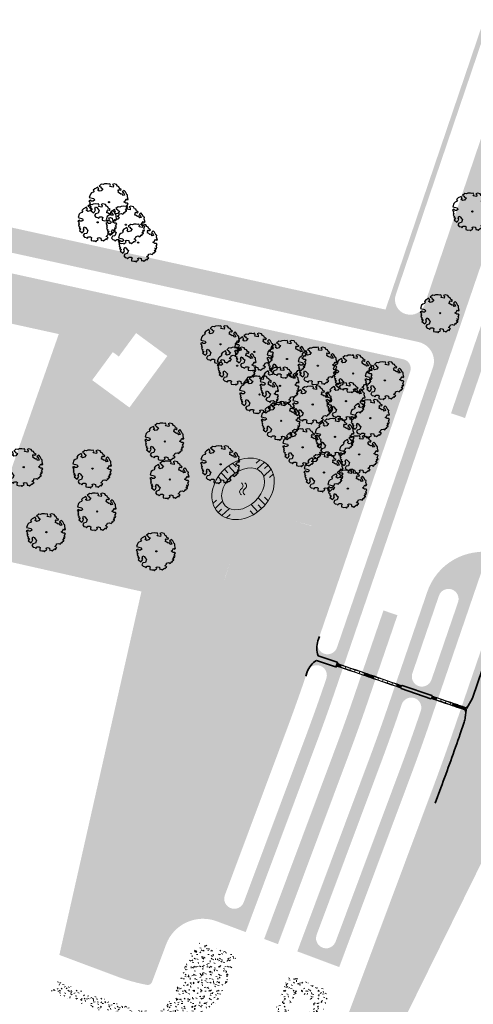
# Model space of a CAD drawing. Header units: metres. Extents: x 232632 to 233536, y 552897 to 554400.
# Tile 5 of 17: x 233106 to 233198, y 553430 to 553630. Entities that reach past the tile are written whole.
import ezdxf

# ---------------------------------------------------------------- set-up
doc = ezdxf.new("R2010")
doc.units = ezdxf.units.M
doc.linetypes.add('NLCS-HIDDEN', pattern=[4, 2, -2])
for name, color, linetype, lineweight in [('ACO consrtructie 009', 251, 'Continuous', 9), ('ACO constructie 018', 7, 'Continuous', 18), ('ACO verborgen', 251, 'NLCS-HIDDEN', 13), ('N-WE-FV-FAUNAPASSAGE_FAUNATUNNEL-GN', 7, 'Continuous', 18), ('N-WE-GR-GRAS-A', 62, 'Continuous', 9), ('S05_Water', 144, 'Continuous', 13), ('T13_Taludlijn', 251, 'Continuous', 13), ('W11_Waterlijn', 142, 'Continuous', 13)]:
    doc.layers.add(name, color=color, linetype=linetype, lineweight=lineweight)
for name, color, linetype, lineweight, true_color in [('N-WE-FV-FAUNAPASSAGE_FAUNATUNNEl_GELEIDING-G', 7, 'IE-TERREINAFSCHEIDING-KUNSTMATIG', 35, 0x37db00), ('N-WE-FV-FAUNAPASSAGE_FAUNATUNNEl_GELEIDING_ELEMENT-G', 7, 'IE-TERREINAFSCHEIDING-KUNSTMATIG', 35, 0xca7412), ('N-WE-GR-BOOM-S', 7, 'Continuous', 25, 0x165700), ('N-WE-GR-WATER-A', 7, 'Continuous', 9, 0xcde6ee)]:
    doc.layers.add(name, color=color, linetype=linetype, lineweight=lineweight, true_color=true_color)
doc.linetypes.add('IE-TERREINAFSCHEIDING-KUNSTMATIG', pattern='A,4,[82,NLCS.SHX,S=0.75,R=90,X=0,Y=0],4,-2', length=10)
pattern_1 = [(0, (0, 0), (2.5, 2.5), [0.3, -2]), (45, (1, 0.5), (-0.2828427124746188, 4.666904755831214), [0.3, -2]), (29.99999999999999, (0.2, 0.3), (0.5686533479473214, 3.215063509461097), [0.3, -2]), (15, (0.8, 1.2), (0.9640675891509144, 1.811235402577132), [0.3, -2]), (135, (0.4, 5), (-0.07071067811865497, -1.626345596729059), [0.3, -2]), (150, (3, 1), (0.5392304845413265, -1.466025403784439), [0.3, -2]), (165, (0.6000000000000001, 0.1), (0.358630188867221, -1.752536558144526), [0.3, -2]), (85, (1, 1), (-2.18169349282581, 2.600041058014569), [0.3, -2]), (99.99999999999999, (0, 0), (-2.780294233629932, 1.946782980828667), [0.3, -2])]

# ---------------------------------------------------------------- blocks, each defined once
blk = doc.blocks.new('SGR-BOOM_06')
at = {"linetype": 'Continuous', "flags": 128}
blk.add_lwpolyline([(2.697926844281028, 3.519936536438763), (2.530031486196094, 3.938911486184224), (2.197017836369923, 4.064448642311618), (1.94450365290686, 4.524361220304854), (1.273022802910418, 4.692183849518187), (0.8554126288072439, 4.524288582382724), (1.107912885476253, 4.273186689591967), (1.064270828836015, 3.811889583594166), (0.2276521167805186, 3.979701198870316), (0.3518243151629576, 4.315444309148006), (0.1839317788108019, 4.692111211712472), (-0.1504327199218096, 4.608837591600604), (-0.4861730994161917, 4.692066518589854), (-1.154910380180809, 4.649713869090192), (-1.490634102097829, 4.483188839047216), (-1.95193375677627, 4.56504461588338), (-2.538756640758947, 4.105076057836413), (-2.119756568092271, 3.896293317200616), (-1.994180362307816, 3.643818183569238), (-1.575180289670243, 3.435035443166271), (-1.994130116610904, 2.890461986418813), (-2.538667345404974, 2.766231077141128), (-2.915367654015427, 3.099211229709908), (-2.619546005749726, 3.216664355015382), (-2.873110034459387, 3.855299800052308), (-3.627802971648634, 3.434898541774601), (-4.004453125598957, 3.015887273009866), (-3.794266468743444, 2.84803387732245), (-4.004419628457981, 2.513649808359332), (-4.424759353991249, 2.345754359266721), (-4.716801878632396, 2.05367287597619), (-5.01017267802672, 1.214316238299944), (-3.88011881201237, 0.9209648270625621), (-3.712226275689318, 0.5442979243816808), (-4.004271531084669, 0.2931597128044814), (-4.506508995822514, 0.2931262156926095), (-4.602327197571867, 0.5555981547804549), (-5.093368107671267, 0.3763383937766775), (-4.757596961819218, -0.1681847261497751), (-4.925450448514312, -0.3770066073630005), (-4.716628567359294, -0.544860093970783), (-4.88446521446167, -1.006165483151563), (-4.532341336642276, -1.182198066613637), (-4.716561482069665, -1.550699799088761), (-4.424496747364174, -1.591623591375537), (-4.292786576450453, -1.70719043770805), (-4.61907625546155, -2.106831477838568), (-3.920821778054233, -2.682045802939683), (-3.668355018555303, -2.430910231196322), (-3.459575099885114, -1.969602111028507), (-3.627456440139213, -1.760802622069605), (-3.418684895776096, -1.173935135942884), (-3.123882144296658, -1.341782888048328), (-2.788119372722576, -1.760746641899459), (-2.496040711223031, -2.010481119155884), (-2.788049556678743, -2.807529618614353), (-3.418567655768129, -2.931766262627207), (-3.668290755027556, -3.394441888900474), (-3.332530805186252, -3.771097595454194), (-2.831649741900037, -3.896623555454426), (-2.768861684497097, -4.022178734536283), (-2.70607362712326, -4.147733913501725), (-2.328058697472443, -3.728722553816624), (-1.825821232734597, -3.728689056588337), (-1.574691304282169, -3.89653972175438), (-1.698860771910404, -4.27322610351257), (-1.6988383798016, -4.608960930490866), (-1.154284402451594, -4.735848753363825), (-0.6097418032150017, -4.692139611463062), (-0.4855303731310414, -4.944614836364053), (-0.2330665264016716, -4.64980644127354), (0.1012924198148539, -4.483281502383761), (-0.05880460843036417, -4.006538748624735), (0.2691206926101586, -3.89641674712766), (0.7727313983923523, -4.023307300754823), (0.8560217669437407, -4.608790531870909), (1.149445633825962, -4.565098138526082), (1.441519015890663, -4.735675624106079), (2.070647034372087, -4.232031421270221), (2.365446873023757, -4.356206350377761), (2.321760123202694, -4.14739857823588), (2.657483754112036, -3.979508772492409), (2.406348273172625, -3.728406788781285), (2.112915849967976, -3.643810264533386), (2.574182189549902, -3.226158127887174), (2.615108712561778, -2.975036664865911), (3.159645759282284, -2.848076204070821), (3.537702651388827, -3.058226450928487), (3.787439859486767, -2.807091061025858), (3.770391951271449, -2.632754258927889), (4.123163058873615, -2.632730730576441), (4.123146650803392, -2.386717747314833), (4.458873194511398, -2.262500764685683), (4.458859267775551, -2.05369007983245), (4.082181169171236, -2.05371520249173), (4.543444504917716, -1.591025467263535), (4.250006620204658, -1.424542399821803), (4.626693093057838, -1.550076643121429), (4.752232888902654, -1.256641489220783), (4.54339981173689, -0.9209205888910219), (4.835431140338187, -0.4609716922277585), (4.667549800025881, -0.2521722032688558), (4.249928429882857, -0.2522000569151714), (3.746303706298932, 0.08486595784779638), (4.082024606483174, 0.2936990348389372), (4.375415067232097, 0.8382641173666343), (4.543299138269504, 0.5885213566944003), (4.876296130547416, 0.7127381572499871), (4.667437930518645, 1.425137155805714), (4.711079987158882, 1.886434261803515), (4.499534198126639, 1.969671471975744), (4.163754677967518, 2.639753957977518), (3.828442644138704, 3.012677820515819), (3.373874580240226, 2.603955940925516), (3.662895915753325, 2.430909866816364), (3.914056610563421, 1.801765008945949), (3.537384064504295, 1.718488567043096), (3.327180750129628, 2.136095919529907), (2.991451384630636, 2.054186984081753), (2.657064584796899, 2.305283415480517), (2.238064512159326, 2.514066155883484), (2.446864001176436, 2.681947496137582), (2.321287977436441, 2.931693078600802), (2.530081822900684, 3.184190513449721), (2.865825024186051, 3.05865353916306), (3.159240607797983, 3.226540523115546)], close=True, dxfattribs=at)
blk.add_circle((0, 0), 0.15)
blk = doc.blocks.new('FT onder verharding')
at = {"lineweight": 0, "ltscale": 0.2}
for p, q in [((-0.2899999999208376, 0), (-0.2899999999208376, 1)), ((-0.2899999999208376, 1), (-0.190000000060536, 1)), ((-0.190000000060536, 0), (-0.2899999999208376, 0)), ((0.1899999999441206, 1), (0.2900000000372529, 1)), ((0.2900000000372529, 0), (0.1899999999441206, 0)), ((0.2900000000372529, 1), (0.2900000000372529, 0))]:
    blk.add_line(p, q, dxfattribs=at)
at = {"ltscale": 0.2}
for p, q in [((0.190000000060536, 1), (-0.1899999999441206, 1)), ((-0.1899999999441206, 1), (-0.1899999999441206, 0)), ((-0.1899999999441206, 0), (0.190000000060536, 0)), ((0.190000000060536, 0), (0.190000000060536, 1))]:
    blk.add_line(p, q, dxfattribs=at)
blk = doc.blocks.new('öffnung')
for p, q in [((-26.00000127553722, 20.99921656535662), (-7.390954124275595e-07, 20.99921656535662)), ((-26.00000127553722, 20.99921656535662), (-26.00000127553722, 16.02982831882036)), ((-7.390954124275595e-07, 16.02982831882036), (-26.00000127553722, 16.02982831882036)), ((-26.00000127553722, 13.98801160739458), (-26.00000127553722, 16.02982831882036)), ((-7.390954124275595e-07, 13.98801160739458), (-26.00000127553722, 13.98801160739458)), ((-7.390954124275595e-07, 16.02982831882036), (-7.390954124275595e-07, 20.99921656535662)), ((-7.390954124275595e-07, 13.98801160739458), (-7.390954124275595e-07, 16.02982831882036)), ((-26.00000127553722, -13.98800956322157), (-7.390954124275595e-07, -13.98800956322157)), ((-26.00000127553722, -13.98800956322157), (-26.00000127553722, -16.0313908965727)), ((-26.00000127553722, -16.0313908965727), (-7.390954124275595e-07, -16.0313908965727)), ((-26.00000127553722, -21.00077914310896), (-26.00000127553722, -16.0313908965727)), ((-7.390954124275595e-07, -21.00077914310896), (-26.00000127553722, -21.00077914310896)), ((-7.390954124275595e-07, -13.98800956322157), (-7.390954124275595e-07, -16.0313908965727)), ((-7.390954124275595e-07, -16.0313908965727), (-7.390954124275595e-07, -21.00077914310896))]:
    blk.add_line(p, q)
for centre, radius, start, end in [((-25.99999999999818, -0.0007812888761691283), 21.00000000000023, 90, 270), ((-25.99999999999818, -0.0007812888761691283), 16.03060971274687, 90, 270), ((-25.99999999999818, 0), 13.98801439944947, 90, 270), ((0, -0.0007812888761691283), 21.00000000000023, 270, 90), ((0, -0.0007812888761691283), 16.03060971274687, 270, 90), ((0, 0), 13.98801439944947, 270, 90)]:
    blk.add_arc(centre, radius, start, end)
blk = doc.blocks.new('KP 1000 (bovenaanzicht)')
at = {"layer": 'ACO consrtructie 009'}
blk.add_point((0.3299999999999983, -0.4999999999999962), dxfattribs=at)
at = {"layer": 'ACO constructie 018'}
for p, q in [((0.03500000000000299, -0.719999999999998), (0.04000000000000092, 0)), ((0.620000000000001, 0), (0.04000000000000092, 0)), ((0.1400000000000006, 0), (0.1375070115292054, 0)), ((0.1400000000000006, 0), (0.1400000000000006, -0.72)), ((0.5200000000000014, 0), (0.5200000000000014, -0.72)), ((0.522492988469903, 0), (0.5200000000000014, 0)), ((0.6249999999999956, -0.7199999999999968), (0.620000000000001, 0)), ((0.03500000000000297, -0.719999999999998), (-0.1699999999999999, -0.8674999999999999)), ((-0.1699999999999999, -0.9275), (-0.04999999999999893, -0.8674999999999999)), ((-0.04999999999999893, -0.8674999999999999), (-0.1699999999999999, -0.8674999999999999)), ((-0.1699999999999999, -0.9275), (-0.1699999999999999, -0.8674999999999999)), ((-0.1699999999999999, -0.97), (-0.1699999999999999, -0.9275)), ((-0.1699999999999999, -0.97), (0.8300000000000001, -0.97)), ((-0.1699999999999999, -0.9955746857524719), (-0.1699999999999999, -0.97)), ((-0.1699999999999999, -0.9999999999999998), (-0.1699999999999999, -0.9955746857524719)), ((-0.1699999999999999, -0.9999999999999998), (0.8300000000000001, -0.9999999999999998)), ((0.1400000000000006, -0.72), (-0.04999999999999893, -0.8674999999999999)), ((0.1372861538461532, -0.72), (0.03500000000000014, -0.72)), ((0.1400000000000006, -0.72), (0.1372861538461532, -0.72)), ((0.5200000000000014, -0.72), (0.7100000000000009, -0.8674999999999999)), ((0.5227138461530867, -0.72), (0.5200000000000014, -0.72)), ((0.625, -0.72), (0.5227138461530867, -0.72)), ((0.6249999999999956, -0.7199999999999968), (0.8300000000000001, -0.8674999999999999)), ((0.7100000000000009, -0.8674999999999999), (0.8300000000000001, -0.9275)), ((0.8300000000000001, -0.8674999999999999), (0.7100000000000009, -0.8674999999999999)), ((0.8300000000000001, -0.8674999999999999), (0.8300000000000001, -0.9275)), ((0.8300000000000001, -0.97), (0.8300000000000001, -0.9275)), ((0.8300000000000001, -0.97), (0.8300000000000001, -0.9955746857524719)), ((0.8300000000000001, -0.9955746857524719), (0.8300000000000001, -0.9999999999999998))]:
    blk.add_line(p, q, dxfattribs=at)
at = {"layer": 'ACO verborgen'}
for p, q in [((0.07500000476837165, -0.7450000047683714), (0.08000000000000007, 0)), ((0.5800000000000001, 0), (0.5849999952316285, -0.7450000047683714)), ((-0.1282539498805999, -0.9499999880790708), (-0.1699999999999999, -0.9499999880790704)), ((-0.1282539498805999, -0.9499999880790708), (-0.1261587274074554, -0.889999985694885)), ((0.7861587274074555, -0.889999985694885), (0.7882539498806, -0.9499999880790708)), ((0.7882539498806, -0.9499999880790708), (0.8300000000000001, -0.9499999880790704))]:
    blk.add_line(p, q, dxfattribs=at)
at = {"layer": 'ACO verborgen', "flags": 128}
for points in [[(-0.1261587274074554, -0.889999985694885), (-0.1026501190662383, -0.8730544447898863), (-0.04304395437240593, -0.8300889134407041), (0.07500000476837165, -0.7450000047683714)], [(0.5849999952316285, -0.7450000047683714), (0.6446061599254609, -0.7879655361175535), (0.7042123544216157, -0.8309311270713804), (0.7632343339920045, -0.8734755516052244), (0.7861587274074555, -0.889999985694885)]]:
    blk.add_lwpolyline(points, dxfattribs=at)
at = {"layer": 'ACO consrtructie 009', "xscale": 0.001, "yscale": 0.001, "zscale": 0.001}
for p in [(0.2788999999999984, -0.06249921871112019), (0.2788999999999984, -0.1874999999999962), (0.2788999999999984, -0.312499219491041), (0.2788999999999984, -0.4374999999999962), (0.2788999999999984, -0.5624984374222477), (0.2788999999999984, -0.687499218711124), (0.2788999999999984, -0.8124984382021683), (0.2788999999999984, -0.937499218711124), (0.407099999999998, -0.06249921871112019), (0.407099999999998, -0.1874999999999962), (0.407099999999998, -0.312499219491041), (0.407099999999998, -0.4374999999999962), (0.407099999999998, -0.5624984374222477), (0.407099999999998, -0.687499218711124), (0.407099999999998, -0.8124984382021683), (0.407099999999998, -0.937499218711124)]:
    blk.add_blockref('öffnung', p, dxfattribs=at)
blk = doc.blocks.new('KST 500 (bovenaanzicht)')
at = {"layer": 'ACO constructie 018'}
for p, q in [((-0.5, 0.2899999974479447), (-8.149072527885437e-10, 0.2934722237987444)), ((-0.5, -0.2899999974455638), (-0.5, 0.2899999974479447)), ((-0.5, 0.190000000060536), (0, 0.190000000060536)), ((0, 0.2934722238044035), (0, -0.2934722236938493)), ((-0.5, -0.1899999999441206), (0, -0.1899999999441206)), ((-0.5, -0.2899999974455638), (-1.658918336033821e-09, -0.2934722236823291))]:
    blk.add_line(p, q, dxfattribs=at)
at = {"layer": 'ACO verborgen'}
for p, q in [((-0.5, 0.2500000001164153), (-1.658918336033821e-09, 0.2534722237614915)), ((-0.5, 0.121349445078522), (-1.658918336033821e-09, 0.1248216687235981)), ((-0.5, -0.1213494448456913), (-1.658918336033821e-09, -0.1248216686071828)), ((-0.5, -0.2499999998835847), (-1.658918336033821e-09, -0.2534722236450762))]:
    blk.add_line(p, q, dxfattribs=at)
at = {"layer": 'ACO consrtructie 009', "xscale": 0.001, "yscale": 0.001, "zscale": 0.001, "rotation": 90.00000000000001}
for p in [(-0.4375, 0.07710000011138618), (-0.3124992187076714, 0.07710000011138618), (-0.1874999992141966, 0.07710000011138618), (-0.06249921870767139, 0.07710000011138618), (-0.4375, -0.05109999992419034), (-0.3124992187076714, -0.05109999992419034), (-0.1874999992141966, -0.05109999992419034), (-0.06249921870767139, -0.05109999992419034)]:
    blk.add_blockref('öffnung', p, dxfattribs=at)
blk = doc.blocks.new('FT onder verharding zaagstuk')
at = {"ltscale": 0.2}
blk.add_lwpolyline([(0.002395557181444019, 0.1899848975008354), (-0.002395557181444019, -0.1899848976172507), (0.497564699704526, -0.1962889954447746), (0.502355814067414, 0.1836807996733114)], close=True, dxfattribs=at)
at = {"lineweight": 0, "ltscale": 0.2, "flags": 128}
for points in [[(0.002395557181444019, 0.1899848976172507), (0.003656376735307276, 0.2899769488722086), (0.5036166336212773, 0.2836728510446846), (0.502355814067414, 0.1836807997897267)], [(0.497564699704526, -0.1962889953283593), (0.4963038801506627, -0.2962810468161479), (-0.003656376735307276, -0.2899769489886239), (-0.002395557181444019, -0.1899848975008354)]]:
    blk.add_lwpolyline(points, dxfattribs=at)

msp = doc.modelspace()

# ---------------------------------------------------------------- hatches: boundary and pattern name
at = {"layer": 'N-WE-GR-GRAS-A'}
h = msp.add_hatch(dxfattribs=at)
h.set_pattern_fill('AGR-GRAS_01', color=256, scale=0.1, pattern_type=2)
h.set_pattern_definition(pattern_1)
edge = h.paths.add_edge_path(flags=16)
edge.add_arc((233185.466743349, 553573.1621103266), 3.100000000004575, 161.2485752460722, 341.2485752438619)
edge.add_line((233188.4022019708, 553572.1655749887), (233209.3301105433, 553633.8121692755))
edge.add_arc((233206.3946519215, 553634.8087046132), 3.099999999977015, 341.2485752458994, 521.2485752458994)
edge.add_line((233203.4591932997, 553635.805239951), (233182.5312847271, 553574.1586456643))
edge = h.paths.add_edge_path()
edge.add_line((233180.4464687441, 553571.1282169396), (233204.417784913, 553641.7404773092))
edge.add_line((233204.417784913, 553641.7404773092), (233206.343333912, 553641.0862239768))
edge.add_arc((233202.5555016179, 553629.6997264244), 11.99999999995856, -0.07133962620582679, 71.59977934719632, ccw=False)
edge.add_arc((233174.5555233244, 553629.7345895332), 39.99999999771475, 341.08946340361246, 359.9286603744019, ccw=False)
edge.add_line((233212.3965543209, 553616.7709336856), (233195.619510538, 553567.7985881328))
edge.add_line((233195.619510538, 553567.7985881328), (233180.4464687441, 553571.1282169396))
h = msp.add_hatch(dxfattribs=at)
h.set_pattern_fill('AGR-GRAS_01', color=256, scale=0.1, pattern_type=2)
h.set_pattern_definition(pattern_1)
h.paths.add_polyline_path([(233216.3336132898, 553615.9210476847), (233193.7668719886, 553550.0485216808), (233196.6049493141, 553549.076247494), (233219.1716906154, 553614.9487734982)])
h = msp.add_hatch(dxfattribs=at)
h.set_pattern_fill('AGR-GRAS_01', color=256, scale=0.1, pattern_type=2)
h.set_pattern_definition(pattern_1)
h.paths.add_polyline_path([(233170.6052696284, 553499.4101122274), (233170.2811782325, 553498.4640864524), (233170.3497651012, 553498.4405898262), (233170.4454176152, 553498.5346674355), (233170.6465337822, 553498.6666088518), (233171.3276723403, 553498.4332630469), (233171.4508270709, 553498.7927528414), (233170.7696885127, 553499.0260986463), (233170.6917270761, 553499.2536470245), (233170.6738564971, 553499.3866156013)], flags=16)
h.paths.add_polyline_path([(233166.7040000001, 553511.4310000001), (233163.7729999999, 553506.9599999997), (233160.668, 553502.6879999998), (233157.1000000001, 553499.436), (233153.0589999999, 553497.866), (233150.038, 553498.497), (233147.785, 553501.3719999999), (233146.259, 553505.187), (233145.945, 553509.0969999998), (233146.8869999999, 553512.9929999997), (233147.8949999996, 553516.7779999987), (233149.0459999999, 553520.611), (233151.626, 553523.9529999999), (233155.1429999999, 553526.553), (233159.0160000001, 553528.251), (233161.7189999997, 553528.151), (233165.4399999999, 553527.1740000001), (233167.9139999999, 553524.7959999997), (233169.909, 553522.053), (233170.136, 553519.983), (233168.8239999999, 553516.9089999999), (233167.3659840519, 553512.8389554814)], flags=16)
edge = h.paths.add_edge_path(flags=16)
edge.add_line((233168.4147328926, 553496.1014646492), (233167.8333207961, 553494.4043173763))
edge.add_arc((232796.9912170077, 553621.4481446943), 392.0000000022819, 339.4986351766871, 341.0894634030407, ccw=False)
edge.add_line((233164.1634449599, 553484.1581049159), (233151.6198282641, 553450.6111142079))
edge.add_arc((233149.6996673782, 553451.3290850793), 2.050000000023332, 159.4986351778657, 339.49863517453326, ccw=False)
edge.add_line((233147.7795064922, 553452.0470559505), (233160.323123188, 553485.5940466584))
edge.add_arc((232796.1853164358, 553621.7431207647), 388.7581673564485, 339.4995131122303, 341.1423214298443)
edge.add_line((233164.076641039, 553496.0892868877), (233164.5360272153, 553497.4302393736))
edge.add_arc((233166.475380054, 553496.7658520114), 2.050000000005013, -18.910536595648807, 161.0894634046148, ccw=False)
h.paths.add_polyline_path([(233167.3659840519, 553512.8389554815), (233168.824, 553516.909), (233170.136, 553519.983), (233169.909, 553522.053), (233167.914, 553524.796), (233165.44, 553527.174), (233161.719, 553528.151), (233159.016, 553528.251), (233155.143, 553526.553), (233151.626, 553523.953), (233149.046, 553520.611), (233147.895, 553516.778), (233146.887, 553512.993), (233145.945, 553509.097), (233146.259, 553505.187), (233147.785, 553501.372), (233150.038, 553498.497), (233153.059, 553497.866), (233157.1, 553499.436), (233160.668, 553502.688), (233163.773, 553506.96), (233166.704, 553511.431)], flags=0)
h.paths.add_polyline_path([(233156.4590579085, 553532.0647622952), (233155.8000143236, 553531.2344508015), (233155.606251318, 553531.0239675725), (233154.7972870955, 553530.2641855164), (233155.2564069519, 553530.6632050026), (233155.738400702, 553531.152228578), (233156.1794905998, 553531.6751518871)], flags=0)
h.paths.add_polyline_path([(233145.4442929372, 553535.0698828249), (233145.8252143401, 553536.0698739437), (233145.7651261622, 553535.9488794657), (233145.5256036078, 553535.3432392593)], flags=0)
h.paths.add_polyline_path([(233146.5620598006, 553537.3287761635), (233147.2625347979, 553538.2112859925), (233147.2437941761, 553538.1922720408), (233146.8027042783, 553537.6693487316), (233146.4067661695, 553537.1175617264), (233146.0597929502, 553536.5422250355), (233145.8933072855, 553536.2069869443), (233146.4033395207, 553537.0951750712)], flags=0)
h.paths.add_polyline_path([(233145.1992595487, 553533.9103960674), (233145.3971450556, 553534.9113774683), (233145.34353202, 553534.7311370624), (233145.2206648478, 553534.118467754)], flags=0)
h.paths.add_polyline_path([(233148.3299639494, 553539.188052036), (233149.1999279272, 553539.7937898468), (233148.7935703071, 553539.5391771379), (233148.2440436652, 553539.1317098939), (233147.7257879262, 553538.6812956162), (233147.2987923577, 553538.2480723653), (233148.1077565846, 553539.0078544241)], flags=0)
h.paths.add_polyline_path([(233145.1714748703, 553532.7711322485), (233145.1827484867, 553533.7498991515), (233145.1581853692, 553533.5111316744), (233145.1566952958, 553532.9149778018)], flags=16)
h.paths.add_polyline_path([(233150.5247966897, 553540.4374438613), (233151.4730233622, 553540.7320877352), (233151.1951103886, 553540.6680600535), (233150.5756556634, 553540.4669457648), (233149.9650171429, 553540.2100253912), (233149.3690756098, 553539.8997732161), (233149.3004590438, 553539.8567799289), (233150.2691125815, 553540.3349864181)], flags=0)
h.paths.add_polyline_path([(233145.3649987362, 553531.6938978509), (233145.1862386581, 553532.6274403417), (233145.2162089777, 553532.3357474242), (233145.3361532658, 553531.7790188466)], flags=0)
h.paths.add_polyline_path([(233151.6341708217, 553540.769214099), (233152.6455821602, 553540.904008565), (233152.4365782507, 553540.89567911), (233151.8174156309, 553540.8114314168)], flags=0)
h.paths.add_polyline_path([(233145.7750922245, 553530.7182392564), (233145.4021121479, 553531.5843787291), (233145.5153730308, 553531.2501536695), (233145.7521422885, 553530.7542451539)], flags=0)
h.paths.add_polyline_path([(233152.8067981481, 553540.9104335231), (233153.7843490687, 553540.8603741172), (233153.6417118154, 553540.8841352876), (233153.0466353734, 553540.9199917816)], flags=16)
h.paths.add_polyline_path([(233146.0441808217, 553530.2960691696), (233146.3886761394, 553529.8800382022), (233145.8135805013, 553530.6578554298)], flags=0)
h.paths.add_polyline_path([(233147.1289413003, 553529.2573487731), (233146.3886761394, 553529.8800382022), (233146.7823105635, 553529.5101588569)], flags=0)
h.paths.add_polyline_path([(233153.9268339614, 553540.8366383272), (233154.8473453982, 553540.599751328), (233154.7641984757, 553540.6338722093), (233154.2160766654, 553540.7884549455)], flags=0)
h.paths.add_polyline_path([(233148.0278702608, 553528.7886501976), (233147.1867955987, 553529.2151535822), (233147.2212931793, 553529.1899932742), (233147.7013963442, 553528.9226248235)], flags=0)
h.paths.add_polyline_path([(233156.5935187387, 553539.4644624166), (233157.1686143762, 553538.6866451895), (233156.9380140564, 553539.0484314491)], flags=0)
h.paths.add_polyline_path([(233155.9015137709, 553540.0465567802), (233156.5935187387, 553539.4644624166), (233156.1998843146, 553539.8343417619), (233155.7609016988, 553540.1545073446), (233155.2807985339, 553540.4218757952), (233154.9543246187, 553540.5558504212), (233155.7116180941, 553540.1718319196)], flags=0)
h.paths.add_polyline_path([(233149.0553609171, 553528.5078622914), (233148.134849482, 553528.74474929), (233148.2179964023, 553528.7106284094), (233148.7661182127, 553528.5560456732)], flags=0)
h.paths.add_polyline_path([(233157.2071026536, 553538.6262613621), (233157.5800827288, 553537.7601218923), (233157.4668218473, 553538.0943469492), (233157.2300525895, 553538.5902554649)], flags=0)
h.paths.add_polyline_path([(233150.1753967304, 553528.4340670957), (233149.1978458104, 553528.4841265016), (233149.3404830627, 553528.4603653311), (233149.9355595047, 553528.4245088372)], flags=16)
h.paths.add_polyline_path([(233157.617196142, 553537.6506027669), (233157.7959562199, 553536.7170602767), (233157.7659859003, 553537.0087531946), (233157.6460416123, 553537.5654817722)], flags=0)
h.paths.add_polyline_path([(233151.3480240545, 553528.5752865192), (233150.3366127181, 553528.4404920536), (233150.5456166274, 553528.4488215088), (233151.1647792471, 553528.533069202)], flags=0)
h.paths.add_polyline_path([(233157.8107200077, 553536.5733683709), (233157.7994463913, 553535.5946014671), (233157.8240095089, 553535.8333689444), (233157.8254995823, 553536.4295228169)], flags=16)
h.paths.add_polyline_path([(233152.5310600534, 553528.9299458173), (233151.509171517, 553528.612412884), (233151.7870844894, 553528.6764405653), (233152.4065392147, 553528.8775548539)], flags=0)
h.paths.add_polyline_path([(233157.7829353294, 553535.4341045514), (233157.5850498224, 553534.4331231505), (233157.6386628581, 553534.6133635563), (233157.7615300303, 553535.2260328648)], flags=0)
h.paths.add_polyline_path([(233153.6817358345, 553529.4877206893), (233152.6721691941, 553528.9893161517), (233153.0171777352, 553529.1344752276), (233153.6131192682, 553529.4447274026)], flags=0)
h.paths.add_polyline_path([(233157.5379019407, 553534.2746177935), (233157.1569805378, 553533.2746266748), (233157.2170687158, 553533.3956211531), (233157.4565912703, 553534.0012613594)], flags=0)
h.paths.add_polyline_path([(233154.7583017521, 553530.2303034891), (233153.7822669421, 553529.5507107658), (233154.188624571, 553529.8053234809), (233154.7381512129, 553530.2127907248)], flags=0)
h.paths.add_polyline_path([(233157.0888875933, 553533.1375136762), (233156.528221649, 553532.1611502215), (233156.5754287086, 553532.2269388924), (233156.9224019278, 553532.8022755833)], flags=0)
h.paths.add_polyline_path([(233146.4033395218, 553537.0951750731), (233146.5620598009, 553537.3287761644), (233146.4731823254, 553537.2168017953)], flags=0)
h.paths.add_polyline_path([(233150.2691125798, 553540.3349864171), (233150.5247966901, 553540.437443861), (233150.3948754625, 553540.3970732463)], flags=0)
h.paths.add_polyline_path([(233155.7116180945, 553540.1718319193), (233155.9015137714, 553540.04655678), (233155.8147665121, 553540.1195260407)], flags=0)
h.paths.add_polyline_path([(233148.107756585, 553539.0078544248), (233148.3299639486, 553539.1880520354), (233148.2126421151, 553539.1063632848)], flags=0)
h.paths.add_polyline_path([(233155.8000143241, 553531.2344508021), (233155.6062513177, 553531.0239675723), (233155.7111368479, 553531.1224764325)], flags=0)
h.paths.add_polyline_path([(233145.4114197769, 553534.9835845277), (233145.8461857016, 553536.1249277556), (233146.4033395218, 553537.0951750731), (233146.5620598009, 553537.3287761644), (233147.27105803, 553538.222024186), (233148.107756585, 553539.0078544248), (233148.3299639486, 553539.1880520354), (233149.2658700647, 553539.8397039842), (233150.2691125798, 553540.3349864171), (233150.5247966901, 553540.437443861), (233151.5612113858, 553540.7594905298), (233152.7251596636, 553540.9146141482), (233153.8470834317, 553540.8571615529), (233154.8887769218, 553540.5890892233), (233155.7116180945, 553540.1718319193), (233155.9015137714, 553540.04655678), (233156.5935187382, 553539.4644624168), (233157.198514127, 553538.6462057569), (233157.6091502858, 553537.6926208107), (233157.8114434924, 553536.6361807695), (233157.7985048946, 553535.5128614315), (233157.5707751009, 553534.3609160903), (233157.1360091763, 553533.2195728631), (233156.5090125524, 553532.1276988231), (233155.8000143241, 553531.2344508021), (233155.6062513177, 553531.0239675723), (233154.7695527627, 553530.2381373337), (233153.7163248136, 553529.5047966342), (233152.587319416, 553528.9474273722), (233151.4209834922, 553528.5850100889), (233150.2570352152, 553528.4298864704), (233149.135111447, 553528.4873390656), (233148.0934179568, 553528.7554113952), (233147.1674283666, 553529.2249745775), (233146.3886761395, 553529.8800382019), (233145.7836807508, 553530.6982948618), (233145.3730445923, 553531.6518798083), (233145.1707513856, 553532.7083198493), (233145.1836899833, 553533.8316391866)], flags=16)
edge = h.paths.add_edge_path(flags=16)
edge.add_arc((233186.29318848, 553560.6310388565), 4.000000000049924, 341.0894634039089, 437.6229858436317)
edge.add_line((233187.1505624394, 553564.5380722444), (233013.8853420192, 553602.5600375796))
edge.add_arc((233013.4459378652, 553600.5576829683), 2.049999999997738, 77.62298584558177, 257.6229858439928)
edge.add_line((233013.006533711, 553598.555328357), (233184.0817343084, 553561.0139491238))
edge.add_arc((233183.6744816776, 553559.1581082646), 1.900000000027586, -18.910536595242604, 77.62298583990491, ccw=False)
edge.add_line((233185.4719306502, 553558.5423346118), (233166.7009577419, 553503.7496915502))
edge.add_arc((233168.6403169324, 553503.0853227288), 2.050000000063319, 161.0900111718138, 341.0895026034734)
edge.add_line((233170.5796702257, 553502.4209366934), (233170.5796618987, 553502.4209123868))
edge.add_line((233170.5796618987, 553502.4209123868), (233190.07729158, 553559.3346732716))
h.paths.add_polyline_path([(233136.08, 553561.6869999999), (233128.3819999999, 553551.212), (233120.807, 553556.7780000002), (233124.9999999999, 553562.483), (233126.225, 553561.583), (233129.73, 553566.354)], flags=16)
edge = h.paths.add_edge_path()
edge.add_line((233195.619510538, 553567.7985881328), (233180.4464687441, 553571.1282169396))
edge.add_line((233180.4464687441, 553571.1282169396), (233012.3093848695, 553608.0248448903))
edge.add_line((233012.3093848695, 553608.0248448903), (233008.2264434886, 553589.3663423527))
edge.add_line((233008.2264434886, 553589.3663423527), (233114.0135914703, 553566.1520165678))
edge.add_line((233114.0135914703, 553566.1520165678), (233102.8980824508, 553534.4785455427))
edge.add_line((233102.8980824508, 553534.4785455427), (233095.1253554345, 553521.8581588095))
edge.add_line((233095.1253554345, 553521.8581588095), (233130.8187454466, 553513.7992343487))
edge.add_line((233130.8187454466, 553513.7992343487), (233114.1307037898, 553439.8909582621))
edge.add_line((233114.1307037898, 553439.8909582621), (233126.1374416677, 553435.4014969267))
edge.add_arc((233138.482736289, 553468.8728925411), 35.67549051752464, 249.7544526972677, 259.5066121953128)
edge.add_arc((233132.1136104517, 553434.7050699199), 0.9200000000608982, 261.9919214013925, 339.4986351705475)
edge.add_line((233132.9753411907, 553434.382858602), (233135.840315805, 553442.0450248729))
edge.add_arc((233143.3336265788, 553439.2431873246), 7.999999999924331, 69.49863518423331, 159.4986351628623, ccw=False)
edge.add_line((233146.1354641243, 553446.7364980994), (233152.0177130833, 553444.5370556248))
edge.add_line((233152.0177130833, 553444.5370556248), (233166.5051045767, 553483.2825306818))
edge.add_arc((232796.9912167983, 553621.4481447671), 394.5000002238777, 339.4986351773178, 341.0894634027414)
edge.add_line((233170.1983852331, 553493.5940888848), (233195.619510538, 553567.7985881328))
h = msp.add_hatch(dxfattribs=at)
h.set_pattern_fill('AGR-GRAS_01', color=256, scale=0.1, pattern_type=2)
h.set_pattern_definition(pattern_1)
h.paths.add_polyline_path([(233196.7698999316, 553489.3895273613), (233196.701313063, 553489.4130239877), (233196.6834424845, 553489.5459925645), (233196.6054810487, 553489.7735409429), (233195.9243424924, 553490.0068867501), (233196.0474972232, 553490.3663765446), (233196.7286357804, 553490.133030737), (233196.9297519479, 553490.2649721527), (233197.0254044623, 553490.3590497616), (233197.0939913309, 553490.3355531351)], flags=16)
edge = h.paths.add_edge_path()
edge.add_line((233152.9859062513, 553373.2318780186), (233176.6028173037, 553365.1158982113))
edge.add_line((233176.6028173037, 553365.1158982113), (233180.3793331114, 553385.7483246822))
edge.add_line((233180.3793331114, 553385.7483246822), (233173.2753414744, 553404.528201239))
edge.add_line((233173.2753414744, 553404.528201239), (233211.1430408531, 553481.338281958))
edge.add_line((233211.1430408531, 553481.338281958), (233208.1080212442, 553485.4202216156))
edge.add_line((233208.1080212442, 553485.4202216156), (233205.379395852, 553489.0900773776))
edge.add_arc((233206.9843711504, 553490.283414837), 2.000000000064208, 77.26828644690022, 216.631683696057, ccw=False)
edge.add_line((233207.42514342, 553492.2342402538), (233219.2892084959, 553489.5539528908))
edge.add_line((233219.2892084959, 553489.5539528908), (233225.7077712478, 553517.9625930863))
edge.add_line((233225.7077712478, 553517.9625930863), (233212.0902565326, 553521.0393537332))
edge.add_arc((233203.2748111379, 553482.0228454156), 39.99999998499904, 77.26828643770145, 85.06645886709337)
edge.add_line((233206.7148180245, 553521.8746502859), (233200.4767695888, 553503.6657293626))
edge.add_line((233200.4767695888, 553503.6657293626), (233201.0633055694, 553503.464792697))
edge.add_line((233201.0633055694, 553503.464792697), (233200.9401508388, 553503.1053029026))
edge.add_line((233200.9401508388, 553503.1053029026), (233200.3536148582, 553503.3062395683))
edge.add_line((233200.3536148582, 553503.3062395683), (233194.2085194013, 553485.3686492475))
edge.add_arc((232796.9912171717, 553621.4481446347), 419.8799998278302, 339.49863517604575, 341.08946340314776, ccw=False)
edge.add_line((233190.277633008, 553474.3937010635), (233165.5281657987, 553408.2030507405))
edge.add_arc((234458.2366732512, 552924.8440466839), 1380.119999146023, 159.498635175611, 161.0410608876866)
h = msp.add_hatch(dxfattribs=at)
h.set_pattern_fill('AGR-GRAS_01', color=256, scale=0.1, pattern_type=2)
h.set_pattern_definition(pattern_1)
edge = h.paths.add_edge_path(flags=16)
edge.add_line((233183.7403504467, 553490.8511840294), (233183.1589383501, 553489.1540367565))
edge.add_arc((232796.9912172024, 553621.4481446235), 408.1999997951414, 339.4986351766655, 341.08946340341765, ccw=False)
edge.add_line((233179.3373992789, 553478.4843838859), (233166.4435528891, 553444.0007293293))
edge.add_arc((233168.3637137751, 553443.282758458), 2.05000000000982, 159.4986351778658, 339.4986351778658)
edge.add_line((233170.2838746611, 553442.5647875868), (233183.1777210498, 553477.0484421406))
edge.add_arc((232796.9912169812, 553621.4481447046), 412.3000000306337, 339.4986351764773, 341.0894634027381)
edge.add_line((233187.0376440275, 553487.8252620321), (233187.619056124, 553489.5224093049))
edge.add_arc((233185.6797032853, 553490.1867966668), 2.049999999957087, 341.0894634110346, 521.089463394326)
edge = h.paths.add_edge_path(flags=16)
edge.add_line((233191.3085359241, 553512.9427872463), (233185.9052809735, 553497.1706362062))
edge.add_arc((233187.8446338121, 553496.506248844), 2.049999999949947, 161.0894634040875, 341.0894634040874)
edge.add_line((233189.7839866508, 553495.8418614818), (233195.1872416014, 553511.6140125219))
edge.add_arc((233193.2478887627, 553512.2783998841), 2.04999999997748, 341.0894634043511, 521.0894634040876)
h.paths.add_polyline_path([(233189.7751749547, 553492.1134808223), (233190.7212007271, 553491.7893894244), (233190.8443554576, 553492.1488792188), (233189.8983296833, 553492.4729706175)], flags=16)
h.paths.add_polyline_path([(233183.6260074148, 553494.220074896), (233182.6799816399, 553494.5441662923), (233182.8031363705, 553494.9036560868), (233183.7491621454, 553494.5795646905)])
edge = h.paths.add_edge_path()
edge.add_line((233201.3803772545, 553521.9779592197), (233189.4027084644, 553487.0150335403))
edge.add_arc((232796.9912176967, 553621.4481444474), 414.7999992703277, 339.498635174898, 341.0894634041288, ccw=False)
edge.add_line((233185.5193806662, 553476.1728679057), (233171.0319891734, 553437.4273928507))
edge.add_line((233171.0319891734, 553437.4273928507), (233162.5083481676, 553440.6144830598))
edge.add_line((233162.5083481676, 553440.6144830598), (233176.9957396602, 553479.3599581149))
edge.add_arc((232796.9912175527, 553621.4481444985), 405.6999994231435, 339.4986351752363, 341.0894634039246)
edge.add_line((233180.7938739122, 553489.964265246), (233188.9434714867, 553513.7530157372))
edge.add_arc((233200.2957807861, 553509.8639189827), 11.99999999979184, 96.10748340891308, 161.0894634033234, ccw=False)
edge.add_arc((233203.2748111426, 553482.0228453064), 40.0000000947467, 92.71459212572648, 96.10748340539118, ccw=False)
h = msp.add_hatch(dxfattribs=at)
h.set_pattern_fill('AGR-GRAS_01', color=256, scale=0.1, pattern_type=2)
h.set_pattern_definition(pattern_1)
edge = h.paths.add_edge_path()
edge.add_line((233182.8662797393, 553508.9729442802), (233176.8205656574, 553491.32544911))
edge.add_arc((232796.9912170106, 553621.4481446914), 401.4999999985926, 339.4986351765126, 341.08946340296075, ccw=False)
edge.add_line((233173.0617515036, 553480.8309228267), (233158.5743600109, 553442.0854477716))
edge.add_line((233158.5743600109, 553442.0854477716), (233155.7643684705, 553443.1361368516))
edge.add_line((233155.7643684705, 553443.1361368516), (233170.2517599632, 553481.8816119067))
edge.add_arc((232796.991217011, 553621.4481446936), 398.4999999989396, 339.4986351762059, 341.0894634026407)
edge.add_line((233173.9824883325, 553492.2977232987), (233180.0281915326, 553509.945186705))
edge.add_line((233180.0281915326, 553509.945186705), (233182.8662797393, 553508.9729442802))
h.paths.add_polyline_path([(233176.1809559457, 553497.1722958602), (233176.0578012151, 553496.8128060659), (233177.9498527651, 553496.1646232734), (233178.0730074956, 553496.5241130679)], flags=16)
h = msp.add_hatch(dxfattribs=at)
h.set_pattern_fill('AGR-GRAS_01', color=256, scale=0.1, pattern_type=2)
h.set_pattern_definition(pattern_1)
edge = h.paths.add_edge_path()
edge.add_line((233112.9792196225, 553434.7912460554), (233124.3232518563, 553430.5495782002))
edge.add_arc((233138.1960296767, 553467.9790099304), 39.91761921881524, 249.6633690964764, 260.1370690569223)
edge.add_arc((233132.1792012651, 553434.5949608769), 6.000000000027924, 262.1379635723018, 339.498635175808)
edge.add_line((233137.799184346, 553432.4935827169), (233140.9794228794, 553440.9988994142))
edge.add_arc((233142.8527505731, 553440.2984400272), 2.000000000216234, 69.49863518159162, 159.4986351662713, ccw=False)
edge.add_line((233143.5532099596, 553442.1717677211), (233150.2035232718, 553439.6851368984))
edge.add_line((233150.2035232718, 553439.6851368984), (233147.9270302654, 553433.5968218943))
edge.add_arc((233136.6870641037, 553437.799578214), 11.99999999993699, 270.4072824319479, 339.498635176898, ccw=False)
edge.add_arc((233136.4643198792, 553462.16491924), 36.36634253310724, 249.0268125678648, 270.48533511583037, ccw=False)
edge.add_line((233123.4476776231, 553428.2079185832), (233112.4234840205, 553432.3299949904))
edge.add_line((233112.4234840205, 553432.3299949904), (233112.9792196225, 553434.7912460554))
h = msp.add_hatch(dxfattribs=at)
h.set_pattern_fill('AGR-GRAS_01', color=256, scale=0.1, pattern_type=2)
h.set_pattern_definition(pattern_1)
edge = h.paths.add_edge_path(flags=16)
edge.add_arc((233163.3624337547, 553429.9071987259), 2.0499999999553, 339.498635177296, 519.498635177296)
edge.add_line((233161.4422728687, 553430.6251695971), (233156.7610846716, 553418.129106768))
edge.add_arc((233158.6744290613, 553417.3931629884), 2.050000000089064, 158.9613909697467, 339.4637933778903)
edge.add_line((233160.5941529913, 553416.6740245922), (233165.2825946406, 553429.1892278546))
edge = h.paths.add_edge_path()
edge.add_arc((233184.2870781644, 553384.3882957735), 39.99999999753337, 160.1644070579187, 179.1916555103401)
edge.add_arc((233156.2898489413, 553384.7821996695), 11.999999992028, 179.1863329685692, 229.2644935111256)
edge.add_arc((234458.2366731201, 552924.844046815), 1385.199998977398, 159.4986351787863, 161.0057575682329, ccw=False)
edge.add_line((233160.7699134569, 553409.9822175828), (233168.5173399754, 553430.7021464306))
edge.add_arc((233166.6440286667, 553431.402613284), 1.99998726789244, 339.4982704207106, 429.4989999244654)
edge.add_line((233167.3444716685, 553433.2759335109), (233160.6941583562, 553435.7625643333))
edge.add_line((233160.6941583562, 553435.7625643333), (233152.2462724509, 553413.1693077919))
edge.add_arc((234458.236674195, 552924.8440463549), 1394.300000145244, 159.4986351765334, 160.1644070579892)
at = {"layer": 'N-WE-GR-WATER-A'}
h = msp.add_hatch(color=256, dxfattribs=at)
h.dxf.hatch_style = 1
edge = h.paths.add_edge_path()
edge.add_ellipse((233151.491097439, 553534.6722503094), major_axis=(5.102421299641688, 4.792212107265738), ratio=0.7857142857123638, start_angle=0, end_angle=360)
h = msp.add_hatch(color=256, dxfattribs=at)
h.dxf.hatch_style = 1
h.paths.add_polyline_path([(233170.136, 553519.983), (233169.909, 553522.053), (233167.914, 553524.796), (233165.5033742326, 553527.1130849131), (233161.719, 553528.151), (233159.016, 553528.251), (233155.143, 553526.553), (233151.626, 553523.953), (233149.046, 553520.611), (233147.6483951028, 553515.8520083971), (233146.887, 553512.993), (233145.945, 553509.097), (233146.259, 553505.187), (233147.785, 553501.372), (233150.038, 553498.497), (233153.059, 553497.866), (233157.1, 553499.436), (233160.668, 553502.688), (233163.7729999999, 553506.96), (233166.704, 553511.431), (233167.3659840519, 553512.8389554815), (233168.824, 553516.909)])

# ---------------------------------------------------------------- linework, layer by layer
at = {"layer": 'N-WE-FV-FAUNAPASSAGE_FAUNATUNNEl_GELEIDING-G', "ltscale": 0.5, "flags": 128}
for points in [[(233203.8246163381, 553508.8098008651), (233198.1822635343, 553492.3397209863, -0.04452213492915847), (233197.8206763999, 553491.5279273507), (233196.993522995, 553490.0422851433)], [(233167.0029429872, 553504.6299750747), (233166.700957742, 553503.7496915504, 0.1711310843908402), (233166.7265639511, 553500.738886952)], [(233164.2340922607, 553496.5496807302), (233164.5360272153, 553497.4302393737, -0.1707715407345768), (233166.4024725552, 553499.792861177)], [(233196.8703682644, 553489.6827953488), (233196.6611759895, 553488.1818722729, -0.04792852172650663), (233196.4391725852, 553487.2516224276), (233195.6275580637, 553484.8825121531, -0.006941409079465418), (233191.6826287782, 553473.8683565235), (233190.5188999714, 553470.7560484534)]]:
    msp.add_lwpolyline(points, format="xyb", dxfattribs=at)
at = {"layer": 'N-WE-FV-FAUNAPASSAGE_FAUNATUNNEl_GELEIDING_ELEMENT-G', "ltscale": 0.3, "flags": 128}
for points in [[(233170.6052696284, 553499.4101122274), (233166.7265639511, 553500.738886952)], [(233170.2793899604, 553498.4629549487), (233166.4024725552, 553499.792861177)], [(233189.9307388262, 553492.567573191), (233189.8934833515, 553492.6437595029), (233183.8545506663, 553494.7125890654), (233183.7826966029, 553494.6774520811)], [(233189.7427658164, 553492.018878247), (233189.6666194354, 553491.9815414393), (233183.627686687, 553494.0503710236), (233183.5924729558, 553494.122187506)]]:
    msp.add_lwpolyline(points, dxfattribs=at)
at = {"layer": 'S05_Water'}
for centre, radius, start, end in [((233151.451097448, 553534.0722503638), 0.6799999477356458, 118.0724842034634, 241.9275092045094), ((233150.8110975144, 553535.2722502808), 0.679999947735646, 298.0724814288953, 61.92750642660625), ((233152.1710973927, 553534.0722503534), 0.6799999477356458, 118.0724842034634, 241.9275092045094), ((233151.5310974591, 553535.2722502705), 0.679999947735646, 298.0724814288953, 61.92750642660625)]:
    msp.add_arc(centre, radius, start, end, dxfattribs=at)
at = {"layer": 'T13_Taludlijn'}
for p, q in [((233154.8674834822, 553540.5970148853), (233154.1205295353, 553539.8960761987)), ((233147.725787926, 553538.6812956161), (233148.4106868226, 553537.9520618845)), ((233148.4961388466, 553539.3268770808), (233149.8752044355, 553537.8585418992)), ((233149.346874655, 553539.8870149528), (233150.048454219, 553539.1406629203)), ((233155.8208831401, 553540.1154836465), (233154.3525479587, 553538.7364180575)), ((233157.1948628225, 553538.6525635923), (233155.7265276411, 553537.2734980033)), ((233156.5935187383, 553539.4644624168), (233155.8642850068, 553538.7795635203)), ((233146.4209463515, 553537.1390047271), (233147.1220103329, 553536.3925595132)), ((233147.0332187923, 553537.9528973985), (233148.4122843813, 553536.4845622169)), ((233157.6156600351, 553537.671094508), (233156.8692148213, 553536.9700305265)), ((233145.3664683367, 553531.6736279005), (233146.1128203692, 553532.3752074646)), ((233155.9489760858, 553531.3916032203), (233154.5699104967, 553532.8599384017)), ((233156.5613048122, 553532.2055807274), (233155.8603661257, 553532.9525346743)), ((233145.7873320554, 553530.6919370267), (233147.255667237, 553532.0710026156)), ((233146.3886761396, 553529.880038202), (233147.1179098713, 553530.5649370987)), ((233147.1613117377, 553529.2290169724), (233148.6296469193, 553530.6080825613)), ((233154.4860560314, 553530.0176235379), (233153.1069904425, 553531.4859587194)), ((233155.256406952, 553530.6632050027), (233154.5715080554, 553531.3924387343)), ((233148.1144942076, 553528.7475660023), (233148.8609394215, 553529.4486299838)), ((233153.635408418, 553529.457536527), (233152.9343444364, 553530.2039817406))]:
    msp.add_line(p, q, dxfattribs=at)
msp.add_ellipse((233151.491097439, 553534.6722503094), major_axis=(-5.1024212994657, -4.792212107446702), ratio=0.7857142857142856, dxfattribs=at)
at = {"layer": 'W11_Waterlijn'}
msp.add_ellipse((233151.491097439, 553534.6722503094), major_axis=(-3.6445866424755, -3.423008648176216), ratio=0.7, dxfattribs=at)

# ---------------------------------------------------------------- block references
at = {"rotation": 251.0894634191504}
msp.add_blockref('KP 1000 (bovenaanzicht)', (233171.4961998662, 553498.9251964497), dxfattribs=at)
at = {"layer": 'ACO consrtructie 009'}
for name, p, rotation in [('KST 500 (bovenaanzicht)', (233176.5923914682, 553496.8305052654), 341.0894634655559), ('KST 500 (bovenaanzicht)', (233177.0654043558, 553496.6684595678), 341.0894634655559), ('KST 500 (bovenaanzicht)', (233177.5384172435, 553496.5064138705), 341.0894634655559), ('KST 500 (bovenaanzicht)', (233178.0114301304, 553496.3443681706), 341.0894634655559), ('KST 500 (bovenaanzicht)', (233183.2145718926, 553494.5618654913), 341.0894633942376), ('KST 500 (bovenaanzicht)', (233183.6875847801, 553494.3998197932), 341.0894633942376), ('KST 500 (bovenaanzicht)', (233190.3097652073, 553492.1311800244), 341.0894637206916), ('KST 500 (bovenaanzicht)', (233190.7827780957, 553491.969134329), 341.0894637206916), ('KST 500 (bovenaanzicht)', (233194.5668811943, 553490.6727687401), 341.0894635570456), ('KST 500 (bovenaanzicht)', (233195.0398940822, 553490.5107230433), 341.0894635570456), ('KST 500 (bovenaanzicht)', (233195.5129069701, 553490.3486773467), 341.0894635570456), ('KST 500 (bovenaanzicht)', (233195.9859198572, 553490.1866316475), 341.0894635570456), ('KP 1000 (bovenaanzicht)', (233195.8789696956, 553489.8744431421), 71.08946321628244)]:
    msp.add_blockref(name, p, dxfattribs=dict(at, rotation=rotation))
at = {"layer": 'N-WE-FV-FAUNAPASSAGE_FAUNATUNNEL-GN'}
for name, p, rotation in [('FT onder verharding', (233171.3892497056, 553498.6130079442), 251.0894634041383), ('FT onder verharding', (233172.3352754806, 553498.2889165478), 251.0894634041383), ('FT onder verharding', (233173.2813012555, 553497.9648251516), 251.0894634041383), ('FT onder verharding', (233174.2273270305, 553497.6407337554), 251.0894634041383), ('FT onder verharding', (233175.1733528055, 553497.3166423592), 251.0894634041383), ('FT onder verharding', (233178.0114301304, 553496.3443681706), 251.0894634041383), ('FT onder verharding', (233178.9574559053, 553496.0202767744), 251.0894634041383), ('FT onder verharding', (233179.9034816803, 553495.6961853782), 251.0894634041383), ('FT onder verharding', (233180.8495074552, 553495.3720939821), 251.0894634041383), ('FT onder verharding', (233181.7955332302, 553495.0480025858), 251.0894634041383), ('FT onder verharding', (233190.7827780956, 553491.9691343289), 251.0894634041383), ('FT onder verharding', (233191.7288038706, 553491.6450429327), 251.0894632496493), ('FT onder verharding', (233192.6748296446, 553491.320951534), 251.0894632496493), ('FT onder verharding zaagstuk', (233193.6208554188, 553490.9968601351), 341.8118789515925)]:
    msp.add_blockref(name, p, dxfattribs=dict(at, rotation=rotation))
at = {"layer": 'N-WE-GR-BOOM-S', "xscale": 0.8, "yscale": 0.8}
for p in [(233124.2242081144, 553592.9657423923, -20.30186804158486), (233198.1119016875, 553591.0720804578, -7.433405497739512), (233121.9323303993, 553588.8752148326, -19.41690297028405), (233127.644915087, 553588.3821221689, -63.09720065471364), (233130.1650807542, 553584.7442120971, -27.02682275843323), (233191.5479687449, 553570.3822524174, -13.04345079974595), (233135.5606946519, 553544.299518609, -11.46505953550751), (233106.8736431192, 553539.0855386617, -11.46505953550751), (233120.8552234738, 553538.7890340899, -11.46505953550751), (233146.9191299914, 553539.6542803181, -11.46505953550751), (233136.5934540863, 553536.557748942, -11.46505953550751), (233121.8054900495, 553530.0606807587, -11.46505953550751), (233111.4874878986, 553525.8491686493, -11.46505953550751), (233133.8520053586, 553521.9623996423, -11.46505953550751)]:
    msp.add_blockref('SGR-BOOM_06', p, dxfattribs=at)
at = {"layer": 'N-WE-GR-BOOM-S', "xscale": 0.8, "yscale": 0.8, "rotation": 1.722811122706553}
for p in [(233146.9003987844, 553564.0712468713, 6.588401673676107), (233153.788664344, 553562.5425998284), (233160.4140441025, 553561.0887018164), (233150.2806838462, 553559.7151413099, -8.991849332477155), (233166.6990365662, 553559.7094996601), (233173.8664526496, 553558.1366551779), (233180.3146374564, 553556.7387018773), (233158.9808628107, 553555.6336964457, -4.458742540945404), (233154.8207486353, 553553.8633831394, 7.769535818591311), (233172.4221331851, 553552.5058480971, 7.769535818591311), (233165.6388996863, 553551.8105010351, 6.031960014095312), (233159.2139746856, 553548.4909381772, 7.769535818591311), (233177.3734979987, 553549.0445254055, -5.273914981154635), (233170.1766091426, 553545.245157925, 7.769535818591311), (233163.6072007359, 553543.1184932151, 7.769535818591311), (233175.0957302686, 553541.679578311, -5.273914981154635), (233167.9310851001, 553537.984467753, 7.769535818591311), (233172.767093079, 553534.7246588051)]:
    msp.add_blockref('SGR-BOOM_06', p, dxfattribs=at)

doc.saveas('drawing.dxf')
